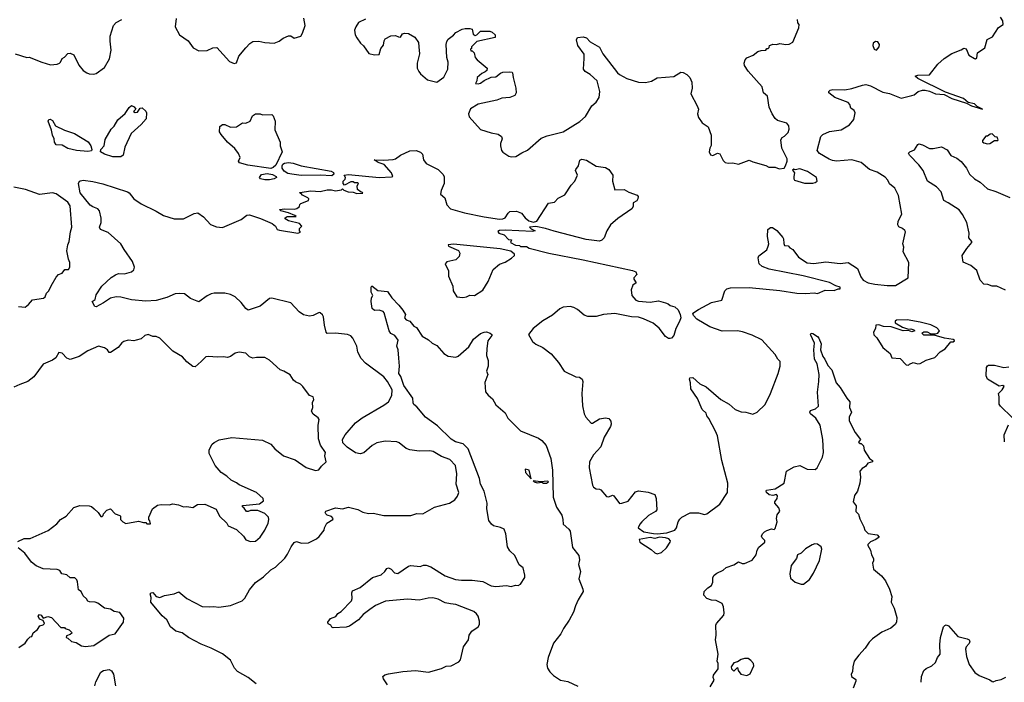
# Model space of a CAD drawing. Extents: x 1921360 to 2014538, y 768294 to 907744.
# Tile 160 of 256: x 1935996 to 1944349, y 843105 to 848725. Entities that reach past the tile are written whole.
import ezdxf

# ---------------------------------------------------------------- set-up
doc = ezdxf.new("R2010")
doc.units = 0

msp = doc.modelspace()

# ---------------------------------------------------------------- linework, layer by layer
at = {"layer": '0CON10XD'}
for points in [[(1938201.2, 846938.8), (1938356.1, 846913.9), (1938378.3, 846921.7), (1938370, 846935), (1938370, 846955), (1938390, 846975), (1938370, 846995), (1938275, 847018.8), (1938247.5, 847035), (1938247.5, 847045), (1938265, 847056.7), (1938340, 847055), (1938330, 847065), (1938275, 847087.5), (1938210, 847105), (1938200, 847115), (1938245, 847120), (1938325, 847117.5), (1938347, 847123), (1938368.3, 847141.7), (1938371.7, 847158.3), (1938380, 847165), (1938445, 847190), (1938450, 847205), (1938440, 847215), (1938395, 847237.5), (1938385, 847250), (1938375, 847250), (1938371.7, 847258.3), (1938465, 847273.3), (1938545, 847267.5), (1938605, 847282.5), (1938641.7, 847281.7), (1938675, 847272.5), (1938727, 847283), (1938735, 847290), (1938745, 847280), (1938783.6, 847263.6), (1938825, 847262.5), (1938855, 847250), (1938907, 847253), (1938905, 847260), (1938891.7, 847261.7), (1938862.5, 847285), (1938860, 847315), (1938870, 847335), (1938865, 847340), (1938835, 847340), (1938825, 847350), (1938805, 847350), (1938751.7, 847321.7), (1938740, 847335), (1938740, 847355), (1938758.3, 847371.7), (1938760, 847385), (1938747.5, 847405), (1938785, 847412), (1939045, 847387.5), (1939149.3, 847390.7), (1939160, 847395), (1939150, 847425), (1939086.7, 847496.7), (1939037.5, 847515), (1939003.3, 847536.7), (1939085, 847533.1), (1939165, 847539.1), (1939185, 847545.6), (1939225, 847575.7), (1939305, 847613.8), (1939360, 847615), (1939395, 847600), (1939412.5, 847585), (1939422.5, 847535), (1939443.8, 847505), (1939545.3, 847455.3), (1939585, 847413.8), (1939595.7, 847394.3), (1939597.1, 847335), (1939570, 847275), (1939566.7, 847245), (1939603, 847213), (1939618.7, 847155), (1939651.6, 847121.6), (1939768.1, 847088.1), (1939935, 847053.1), (1940066.6, 847033.4), (1940095, 847035.5), (1940115, 847044.2), (1940139.2, 847085), (1940155, 847096.9), (1940210.8, 847100.8), (1940253.3, 847085), (1940283.4, 847043.4), (1940315, 847020), (1940355, 847008.8), (1940382.5, 847015), (1940482.3, 847167.7), (1940533.6, 847176.4), (1940565, 847210), (1940619.5, 847240.5), (1940675, 847321.2), (1940706.2, 847355), (1940728, 847405), (1940712, 847445), (1940713.8, 847455), (1940736.2, 847485), (1940747.3, 847532.7), (1940765, 847542), (1940805, 847534.2), (1940885, 847483.8), (1940965, 847472.5), (1940993.3, 847455), (1941028, 847405), (1941024.2, 847355), (1941045, 847282.5), (1941125, 847285.7), (1941162.1, 847262.1), (1941235, 847236.2), (1941243.3, 847225), (1941241.2, 847205), (1941231.7, 847188.3), (1941199.3, 847170.7), (1941199.3, 847140.7), (1941189.3, 847120.7), (1941070.5, 847039.5), (1941008.6, 846985), (1940977.1, 846935), (1940953.1, 846875), (1940935.3, 846854.7), (1940915, 846847.2), (1940801.4, 846861.4), (1940530.5, 846930.5), (1940457.5, 846955), (1940375, 846970), (1940320, 846965), (1940335, 846950), (1940370, 846935), (1940345, 846927.5), (1940115, 846940), (1940065, 846937.5), (1940052.5, 846927.5), (1940060, 846915), (1940105, 846900), (1940141.7, 846861.7), (1940168.3, 846858.3), (1940160, 846835), (1940203, 846813), (1940235, 846810), (1940245, 846800), (1940295, 846800), (1940318.3, 846788.3), (1940485, 846744.3), (1940775, 846687.5), (1941195, 846597.8), (1941223.3, 846585), (1941232.5, 846565), (1941206.7, 846535), (1941206.7, 846525), (1941227, 846493), (1941197, 846473), (1941182.5, 846435), (1941190, 846385), (1941222.5, 846345), (1941245, 846336.7), (1941345, 846328.8), (1941415, 846341.2), (1941475, 846323.3), (1941496.1, 846316.1), (1941515, 846300), (1941555, 846290), (1941582.5, 846265), (1941600, 846225), (1941603.3, 846195), (1941593.8, 846165), (1941561.2, 846105), (1941543.8, 846045), (1941525, 846023.3), (1941515, 846020), (1941501.2, 846021.2), (1941475, 846037.5), (1941419.5, 846109.5), (1941370, 846150), (1941288.8, 846188.8), (1941245, 846200.8), (1941185, 846204.2), (1941045, 846232.5), (1940947.5, 846225), (1940885, 846208.6), (1940815, 846208), (1940785, 846220), (1940727.9, 846267.9), (1940696.2, 846285), (1940665, 846293.6), (1940605, 846287.7), (1940578, 846272), (1940515, 846217.7), (1940435, 846170), (1940351.2, 846105), (1940311.2, 846055), (1940347.5, 845995), (1940374.3, 845974.3), (1940435, 845944), (1940505, 845890), (1940566.8, 845816.8), (1940615, 845743.3), (1940715, 845696.7), (1940745, 845694), (1940766.8, 845676.8), (1940774, 845655), (1940764.4, 845555), (1940770.3, 845450.3), (1940785, 845382.5), (1940800, 845355), (1940845, 845304.3), (1940855, 845304.3), (1940915, 845338.8), (1940965, 845348.2), (1940992.6, 845342.6), (1941010.7, 845320.7), (1941014.4, 845295), (1941008.1, 845275), (1940954, 845185), (1940927, 845103), (1940864.2, 845035), (1940830, 844975), (1940826, 844925), (1940855, 844777.5), (1940865, 844760), (1940885, 844746.7), (1940915, 844743.3), (1940925, 844736.7), (1940975, 844680), (1940995, 844677.5), (1941025, 844692.5), (1941035, 844686.7), (1941085, 844622.5), (1941105, 844623.3), (1941158.8, 844641.2), (1941220.5, 844719.5), (1941245, 844730), (1941328.3, 844718.3), (1941385, 844697.5), (1941396, 844665), (1941401.2, 844568.8), (1941390, 844555), (1941330.9, 844519.1), (1941274, 844465), (1941256, 844445), (1941242.5, 844415), (1941292, 844382), (1941371.9, 844368.1), (1941405, 844365.2), (1941485, 844372.6), (1941554.2, 844395), (1941568, 844415), (1941581.2, 844465), (1941595, 844488.8), (1941614.3, 844505.7), (1941685, 844542.5), (1941755, 844542), (1941805, 844528.8), (1941825, 844534), (1941935, 844616.2), (1942000, 844715), (1942002.2, 844795), (1941952.5, 844985), (1941914.6, 845194.6), (1941900, 845235), (1941842.3, 845342.3), (1941824, 845365), (1941818.3, 845388.3), (1941785, 845417.5), (1941745, 845512.5), (1941688.8, 845595), (1941686.1, 845646.1), (1941677.5, 845675), (1941681.7, 845688.3), (1941705, 845690), (1941765.9, 845635.9), (1941820.5, 845610.5), (1941943.5, 845503.5), (1942015, 845463.8), (1942065, 845420), (1942115, 845398), (1942155, 845395.7), (1942215, 845380), (1942253.3, 845395), (1942319.7, 845460.3), (1942364.2, 845555), (1942430.8, 845725), (1942448, 845785), (1942446, 845825), (1942426.2, 845845), (1942406.2, 845885), (1942290.7, 846010.7), (1942208.8, 846048.8), (1942127, 846077), (1942085, 846086), (1941955, 846082.2), (1941850.5, 846120.5), (1941740, 846185), (1941713.3, 846215), (1941707.5, 846235), (1941755, 846267.5), (1941865, 846326.7), (1941953, 846347), (1941976.7, 846425), (1941995, 846441.2), (1942025, 846450.8), (1942185, 846454.7), (1942445, 846427.5), (1942590, 846405), (1942665, 846402), (1942735, 846407.5), (1942765, 846403.3), (1942828.3, 846431.7), (1942905, 846427.5), (1942938.3, 846441.7), (1942957, 846443), (1942957, 846457), (1942918.3, 846468.3), (1942865, 846496.2), (1942642.2, 846552.2), (1942355, 846609.6), (1942295, 846632.2), (1942268.8, 846655), (1942261.2, 846705), (1942265, 846722.5), (1942335, 846772.5), (1942346.7, 846805), (1942350, 846825), (1942338.8, 846885), (1942343.8, 846945), (1942365, 846962.5), (1942383, 846963), (1942417.7, 846937.7), (1942468.8, 846878.8), (1942476.2, 846865), (1942477, 846827), (1942485, 846810), (1942515, 846806.7), (1942530, 846790), (1942555, 846776.7), (1942602, 846712), (1942675, 846664), (1942732.3, 846657.7), (1942835, 846671.4), (1942955, 846655.7), (1943025, 846664.2), (1943103.3, 846615), (1943131.2, 846545), (1943151.2, 846515), (1943192.8, 846492.8), (1943251.1, 846481.1), (1943355, 846470.2), (1943425, 846471.2), (1943534, 846535), (1943540, 846665), (1943491.2, 846755), (1943497.5, 846795), (1943487.5, 846825), (1943510, 846925), (1943505, 846937.5), (1943484.1, 846954.1), (1943455, 846966.7), (1943446.1, 846986.1), (1943448, 847015), (1943480, 847075), (1943451.4, 847235), (1943420.6, 847295), (1943375, 847334), (1943361.4, 847365), (1943339.4, 847389.4), (1943270.6, 847430.6), (1943205.8, 847455), (1943135, 847514.5), (1943055, 847537.5), (1942925, 847525.5), (1942890.6, 847530.6), (1942863, 847543), (1942780.2, 847590.2), (1942762, 847615), (1942793.5, 847735), (1942809.4, 847750.6), (1942865, 847776.7), (1942965, 847790.8), (1943036.6, 847833.4), (1943071.2, 847878.8), (1943084, 847935), (1943075, 847953.8), (1943046.2, 847975), (1943039.4, 848005), (1943025, 848022.9), (1942910, 848065), (1942860, 848105), (1942860, 848115), (1942871.7, 848128.3), (1942895, 848133.8), (1942995, 848130), (1943055, 848140), (1943145, 848170), (1943175, 848174.2), (1943214.3, 848164.3), (1943319.1, 848109.1), (1943375, 848100), (1943475, 848060), (1943565, 848080.8), (1943585, 848088.8), (1943616.7, 848115), (1943653.6, 848126.4), (1943676.9, 848126.9), (1943715, 848117.7), (1943765, 848095.8), (1943839, 848089), (1943902.7, 848055), (1944027.9, 848017.9), (1944070, 847995), (1944162.5, 847965), (1944118.5, 847988.5), (1944095, 848010.3), (1944043, 848023), (1944003.1, 848055), (1943850.7, 848110.7), (1943616, 848225), (1943592, 848245), (1943614.5, 848255.5), (1943715, 848256), (1943783.6, 848346.4), (1943838, 848395), (1943905, 848438), (1943982, 848468), (1944005, 848482.5), (1944025, 848477.5), (1944047.5, 848425), (1944095, 848396.7), (1944105, 848393.8), (1944115, 848400), (1944120, 848445), (1944183, 848487), (1944203.6, 848556.4), (1944249.7, 848580.3), (1944300.7, 848659.3), (1944340, 848685), (1944336.7, 848715), (1944317, 848747)], [(1935956.1, 848436.1), (1936055, 848403.3), (1936075, 848406.7), (1936185, 848363.8), (1936257, 848343), (1936315, 848346.7), (1936332.5, 848355), (1936343.3, 848365), (1936355, 848396.7), (1936375, 848406.7), (1936405, 848437.5), (1936425, 848440), (1936455.8, 848425.8), (1936498.6, 848338.6), (1936533.3, 848295), (1936564.3, 848274.3), (1936585, 848266.7), (1936626.1, 848263.9), (1936645, 848268.8), (1936715, 848318.8), (1936756.8, 848393.2), (1936772.5, 848465), (1936762.4, 848542.4), (1936764.4, 848585), (1936792.5, 848675), (1936815, 848700), (1936862, 848725)], [(1937322, 848735), (1937316, 848665), (1937350.8, 848595), (1937424, 848545), (1937468, 848485), (1937515, 848460.8), (1937585, 848464), (1937635, 848487.1), (1937669.5, 848489.5), (1937775, 848370), (1937815, 848352.5), (1937835, 848360), (1937853.8, 848415), (1937913.8, 848486.2), (1937948, 848522), (1937975, 848538.6), (1938025, 848541.9), (1938075, 848530.5), (1938155, 848526.2), (1938198.3, 848541.7), (1938231.7, 848568.3), (1938275, 848586.7), (1938295, 848587.5), (1938325, 848567.5), (1938380, 848585), (1938395, 848610), (1938416.7, 848675), (1938407, 848737)], [(1938929.4, 848730.6), (1938870.3, 848699.7), (1938846.2, 848665), (1938836.2, 848635), (1938841.2, 848595), (1938855, 848570), (1938886.7, 848525), (1938912.3, 848502.3), (1938957, 848437), (1939005, 848427.5), (1939045, 848430), (1939060.5, 848479.5), (1939081.7, 848508.3), (1939086.7, 848545), (1939097.5, 848562.5), (1939145, 848586.7), (1939185, 848590), (1939208.3, 848578.3), (1939225, 848577.5), (1939243.8, 848606.2), (1939259.3, 848610.7), (1939295, 848608.8), (1939347.7, 848577.7), (1939380.3, 848530.3), (1939382.5, 848495), (1939388.1, 848435), (1939367.1, 848355), (1939368.6, 848315), (1939381.4, 848285), (1939395.6, 848265.6), (1939454.5, 848214.5), (1939535, 848194), (1939593.7, 848236.3), (1939628.2, 848305), (1939630, 848365), (1939620.4, 848405), (1939614.1, 848515), (1939619.1, 848540.9), (1939630.5, 848559.5), (1939675.9, 848594.1), (1939695, 848617.5), (1939750, 848645), (1939775, 848650), (1939815, 848650), (1939833, 848643), (1939843.2, 848603.2), (1939860.5, 848590.5), (1939875, 848596), (1939905, 848626.9), (1939985, 848626.7), (1940005, 848620), (1940030, 848595), (1940030, 848575), (1939875, 848538.8), (1939830, 848495), (1939828.3, 848481.7), (1939820, 848475), (1939821.7, 848461.7), (1939835, 848460), (1939850, 848445), (1939860, 848405), (1939877.5, 848385), (1939962.5, 848315), (1939957.5, 848295), (1939945, 848282.5), (1939915, 848267.5), (1939877.5, 848235), (1939873.3, 848206.7), (1939862.5, 848185), (1939885, 848180), (1939905, 848186.7), (1939935, 848208.8), (1939995, 848236.7), (1940035, 848241.2), (1940075, 848272.5), (1940095, 848280), (1940155, 848282.5), (1940175, 848280), (1940176.7, 848275), (1940181.2, 848235), (1940205.5, 848144.5), (1940207.5, 848105), (1940197.2, 848082.8), (1940152.5, 848065), (1940085, 848060), (1940045, 848043.1), (1939885, 848008.8), (1939820.2, 847969.8), (1939804.5, 847925), (1939810.2, 847900.2), (1939905, 847794.6), (1939995, 847763.9), (1940055, 847753.5), (1940082.5, 847735), (1940089.2, 847715), (1940074, 847675), (1940073.8, 847655), (1940083.3, 847615), (1940095, 847600), (1940145, 847566.2), (1940165, 847561.2), (1940205, 847563.8), (1940255, 847595.8), (1940305, 847618), (1940420.2, 847719.8), (1940471.1, 847738.9), (1940605.4, 847774.6), (1940748.5, 847861.5), (1940796.1, 847903.9), (1940848.8, 847995), (1940885.7, 848024.3), (1940910.8, 848065), (1940917.1, 848115), (1940895.5, 848205.5), (1940835, 848260), (1940793.3, 848285), (1940778, 848305), (1940785.9, 848395.9), (1940783.3, 848433.3), (1940730.8, 848505), (1940719.2, 848555), (1940727.5, 848572.5), (1940775, 848578.6), (1940805, 848570), (1940835, 848536.7), (1940915, 848491.2), (1940944.2, 848435), (1941068, 848275), (1941085, 848259.2), (1941147.1, 848227.1), (1941245, 848195.8), (1941305, 848192.9), (1941356.6, 848203.4), (1941405, 848232.5), (1941545, 848242), (1941605, 848278.8), (1941625, 848276.2), (1941655, 848261.2), (1941681.2, 848235), (1941696.7, 848195), (1941702, 848145), (1941688.8, 848095), (1941743.3, 847995), (1941753.3, 847965), (1941746, 847925), (1941755.7, 847895), (1941785, 847850), (1941836.1, 847816.1), (1941863.3, 847745), (1941863, 847657), (1941850, 847635), (1941844, 847605), (1941855, 847577.5), (1941876.1, 847573.9), (1941915, 847592.5), (1941935, 847587.5), (1941965, 847530), (1941980, 847515), (1942007, 847507), (1942045, 847510), (1942095, 847500), (1942185, 847533.8), (1942215, 847518.8), (1942325, 847487.5), (1942350, 847475), (1942405, 847473.3), (1942439.3, 847459.3), (1942480, 847465), (1942492.5, 847485), (1942507.5, 847525), (1942506.7, 847545), (1942460, 847635), (1942453.8, 847705), (1942463.6, 847726.4), (1942485, 847737.5), (1942515, 847767.5), (1942523.8, 847795), (1942521.2, 847825), (1942505, 847846.2), (1942425, 847870), (1942405, 847887.5), (1942380, 847925), (1942354.2, 847984.2), (1942338.8, 848075), (1942306.2, 848105), (1942293.3, 848155), (1942175, 848288.8), (1942145.8, 848335), (1942140.8, 848355), (1942150, 848385), (1942165, 848402), (1942217.5, 848425), (1942256.4, 848453.6), (1942285, 848464), (1942325, 848467.5), (1942335, 848480), (1942345, 848480), (1942355, 848490), (1942357.5, 848505), (1942365, 848510), (1942385, 848516.2), (1942415, 848513.3), (1942445, 848523.3), (1942495, 848513.8), (1942523.6, 848516.4), (1942555.9, 848534.1), (1942606.7, 848655), (1942607.5, 848685), (1942598.3, 848698.3), (1942593.3, 848725)], [(1943265, 848467.5), (1943286.2, 848495), (1943291.2, 848515), (1943276.1, 848536.1), (1943255, 848540), (1943236.7, 848525), (1943233.8, 848505), (1943243.3, 848475), (1943265, 848467.5)], [(1936855, 847561.5), (1936785, 847562.1), (1936716.7, 847585), (1936681.2, 847605), (1936683.3, 847625), (1936713.8, 847655), (1936720.6, 847709.4), (1936771.2, 847795), (1936797.3, 847822.7), (1936828.8, 847875), (1936890.8, 847929.2), (1936925, 847980), (1936945, 847997.5), (1936967.5, 847985), (1936980, 847965), (1936960, 847945), (1936975, 847937.5), (1936995, 847940), (1937017, 847973), (1937035, 847977.5), (1937065, 847950), (1937072.5, 847935), (1937068.8, 847885), (1937026.7, 847835), (1936941.3, 847758.7), (1936887.1, 847645), (1936873.1, 847575), (1936855, 847561.5)], [(1938125, 847462.2), (1937932, 847492), (1937860.5, 847510.5), (1937853.3, 847525), (1937866.7, 847555), (1937851.2, 847591.2), (1937822.3, 847632.3), (1937760, 847685), (1937705, 847750), (1937692, 847775), (1937695, 847820), (1937715, 847836.7), (1937735, 847836.7), (1937785, 847813.8), (1937833.9, 847816.1), (1937885, 847850), (1937915, 847847.5), (1937950, 847865), (1937971.7, 847908.3), (1937995, 847926.2), (1938035, 847926.7), (1938057, 847917), (1938135, 847920), (1938145, 847910), (1938163.3, 847865), (1938161.7, 847791.7), (1938205.7, 847685.7), (1938206.2, 847655), (1938223.3, 847605), (1938167.8, 847492.2), (1938147.4, 847472.6), (1938125, 847462.2)], [(1936575, 847606.7), (1936476.7, 847615), (1936405, 847631.5), (1936355, 847659.2), (1936305, 847664.3), (1936290.8, 847685), (1936288, 847715), (1936273.6, 847746.4), (1936267, 847787), (1936236.7, 847865), (1936242, 847878), (1936255, 847881.2), (1936275, 847868.8), (1936300, 847825), (1936377, 847787), (1936460.3, 847760.3), (1936578.1, 847688.1), (1936598.8, 847655), (1936608.8, 847625), (1936605, 847613.8), (1936575, 847606.7)], [(1944205, 847672), (1944225, 847674), (1944265, 847700), (1944295, 847700), (1944297.5, 847705), (1944288.3, 847728.3), (1944271.7, 847731.7), (1944246.4, 847756.4), (1944230, 847755), (1944205, 847737.5), (1944192.5, 847737.5), (1944165, 847700), (1944165, 847690), (1944175, 847680), (1944205, 847672)], [(1944359.5, 846429.5), (1944285, 846466), (1944245, 846465.8), (1944209.1, 846479.1), (1944175, 846481.4), (1944145, 846516.2), (1944115, 846598.8), (1944065, 846640), (1943999.5, 846669.5), (1943991.2, 846725), (1944030, 846785), (1944073.3, 846835), (1944073.3, 846845), (1944048.8, 846875), (1944050, 846915), (1944031.2, 847005), (1943995, 847073.3), (1943965, 847111.2), (1943872.8, 847172.8), (1943835, 847191.2), (1943812.5, 847265), (1943773, 847307), (1943698, 847355), (1943660, 847445), (1943624.4, 847494.4), (1943543.8, 847575), (1943537, 847593), (1943546.4, 847603.6), (1943587.7, 847622.3), (1943613.8, 847666.2), (1943625, 847672.5), (1943655, 847663.3), (1943715, 847631.2), (1943745, 847631.2), (1943815, 847647.5), (1943865, 847620), (1943894.2, 847574.2), (1943945, 847551.2), (1943981.7, 847521.7), (1944026.6, 847466.6), (1944054.2, 847415), (1944095, 847375.7), (1944145, 847345.5), (1944205, 847291.5), (1944277.8, 847267.8), (1944395, 847216)], [(1938645, 847400), (1938544.4, 847405.6), (1938385, 847403.8), (1938303.9, 847413.9), (1938271.2, 847421.2), (1938239.2, 847439.2), (1938221.2, 847465), (1938222, 847485), (1938229.2, 847500.8), (1938240.9, 847509.1), (1938275, 847513.1), (1938315, 847508.9), (1938385, 847486.5), (1938639.2, 847439.2), (1938657.6, 847427.6), (1938662, 847415), (1938645, 847400)], [(1938115, 847366.2), (1938075, 847367.9), (1938037.5, 847375), (1938030, 847385), (1938048.5, 847411.5), (1938095, 847421.1), (1938141.5, 847411.5), (1938172.5, 847395), (1938173.3, 847385), (1938155, 847374.3), (1938115, 847366.2)], [(1942723, 847337), (1942745, 847343.8), (1942762.5, 847355), (1942756.2, 847385), (1942678.3, 847438.3), (1942615, 847461.2), (1942575, 847452.5), (1942562.5, 847457.5), (1942551.7, 847448.3), (1942570, 847425), (1942562.5, 847395), (1942562.5, 847375), (1942570, 847365), (1942655, 847337.5), (1942723, 847337)], [(1938000.9, 843090.9), (1937935, 843145.8), (1937845, 843198.1), (1937819.4, 843225), (1937783.4, 843293.4), (1937717.2, 843347.2), (1937621.2, 843395), (1937535, 843428.9), (1937428, 843485), (1937375, 843524), (1937319.4, 843539.4), (1937276.2, 843576.2), (1937245, 843633.8), (1937205, 843668), (1937109.2, 843785), (1937111.2, 843825), (1937103.3, 843855), (1937110, 843865), (1937125.9, 843865.9), (1937155, 843833.8), (1937185, 843823.8), (1937225, 843841.2), (1937305, 843856.2), (1937345, 843873.3), (1937415, 843815.8), (1937545, 843748), (1937605, 843744.2), (1937641.7, 843748.3), (1937685, 843741.4), (1937785, 843755.6), (1937883.8, 843795), (1937905, 843820), (1937945, 843888.8), (1937995, 843952), (1938065, 844000), (1938125, 844058.8), (1938167.3, 844082.7), (1938245, 844158.8), (1938268.3, 844191.7), (1938298, 844255), (1938325, 844291.2), (1938345, 844298.8), (1938386.4, 844286.4), (1938445, 844288.8), (1938515, 844323.3), (1938537.7, 844342.3), (1938580, 844395), (1938582.5, 844415), (1938602.5, 844455), (1938652.5, 844485), (1938656.4, 844493.6), (1938640.7, 844510.7), (1938605, 844523.3), (1938592.5, 844535), (1938587.5, 844545), (1938594.1, 844555.9), (1938675, 844583.8), (1938735, 844577.5), (1938785, 844590), (1938865, 844571.2), (1938907.7, 844547.7), (1938955, 844538), (1938995, 844540), (1939085, 844520), (1939259.4, 844520.6), (1939315, 844521.2), (1939365, 844536.2), (1939416.7, 844535), (1939515, 844591.5), (1939642.5, 844625), (1939687.6, 844652.4), (1939710, 844685), (1939720, 844715), (1939698.8, 844785), (1939703, 844873), (1939694, 844945), (1939646.2, 844995), (1939575, 845019.4), (1939503, 845063), (1939475, 845069.2), (1939385, 845065.8), (1939305, 845076), (1939275, 845088), (1939216.4, 845136.4), (1939195, 845145.6), (1939095, 845151.1), (1939025, 845136.4), (1938985, 845114.3), (1938915, 845052.5), (1938885, 845042), (1938845, 845050.8), (1938775, 845098.5), (1938737, 845137), (1938735.5, 845164.5), (1938757.4, 845202.6), (1938845.8, 845305), (1938901.2, 845348.8), (1939084.2, 845455), (1939125.7, 845485), (1939153.4, 845536.6), (1939156.5, 845585), (1939116.8, 845655), (1939085, 845696.9), (1938930.7, 845810.7), (1938892.1, 845852.1), (1938864.2, 845905), (1938856.8, 845956.8), (1938821.2, 846025), (1938805, 846043.3), (1938776, 846056), (1938675, 846066), (1938605, 846063.3), (1938596.7, 846075), (1938580.8, 846135), (1938573.9, 846203.9), (1938565, 846222.5), (1938545, 846240), (1938535, 846242.5), (1938485, 846216.2), (1938455, 846211.2), (1938402.3, 846222.3), (1938365.8, 846245.8), (1938295, 846323.8), (1938135, 846364), (1938115, 846358.8), (1938035, 846296.2), (1937935, 846262.5), (1937915, 846274), (1937875.7, 846325), (1937824.2, 846375), (1937785, 846395.5), (1937735, 846404.4), (1937645, 846405.8), (1937619.5, 846400.5), (1937585, 846383.8), (1937515, 846333.3), (1937445, 846358.8), (1937395, 846398.8), (1937353.8, 846403.8), (1937315, 846399.2), (1937245, 846368.6), (1937155, 846343.8), (1937065, 846337.1), (1936945, 846349.4), (1936855, 846372.2), (1936815, 846373.3), (1936765, 846362.5), (1936707.9, 846322.1), (1936645, 846290), (1936633.6, 846293.6), (1936610, 846335), (1936637, 846353), (1936645, 846392.5), (1936692.5, 846465), (1936771.9, 846538.1), (1936808.1, 846561.9), (1936835, 846571.8), (1936885, 846570), (1936945, 846586.2), (1936965, 846602.5), (1936971.2, 846625), (1936952, 846675), (1936880.8, 846775), (1936854.4, 846824.4), (1936745, 846921.2), (1936680, 846945), (1936673.8, 846965), (1936686.2, 847005), (1936687.3, 847042.7), (1936672.5, 847105), (1936659.6, 847119.6), (1936615, 847136.9), (1936595, 847151.1), (1936508.4, 847255), (1936494.6, 847334.6), (1936503.1, 847355), (1936511, 847359), (1936535, 847362.5), (1936615, 847351.9), (1936701.9, 847331.9), (1936909.4, 847265), (1936924.4, 847255), (1936965, 847204.3), (1937025, 847161.9), (1937155, 847100), (1937215, 847064.4), (1937305, 847036.7), (1937384.2, 847035.8), (1937475, 847080), (1937506.1, 847086.1), (1937555, 847053.3), (1937615, 846988), (1937665, 846966.7), (1937715, 846961.2), (1937875, 847028.8), (1937923.3, 847066.7), (1937945, 847068.5), (1938039.3, 847039.2), (1938137.1, 846997.1), (1938166.7, 846975), (1938180, 846945), (1938201.2, 846938.8)], [(1935985, 846292.5), (1936043, 846287), (1936071.7, 846308.3), (1936105, 846350), (1936196.4, 846363.6), (1936212.5, 846375), (1936223.3, 846405), (1936244.1, 846425.9), (1936261.7, 846468.3), (1936305, 846540), (1936326.4, 846563.6), (1936357.5, 846575), (1936380, 846605), (1936410, 846605), (1936422.5, 846625), (1936422.5, 846665), (1936410, 846695), (1936396, 846765), (1936404.5, 846815.5), (1936416.4, 846843.6), (1936426.4, 846925), (1936438.1, 846965), (1936424, 847145), (1936405, 847178), (1936305, 847248), (1936275, 847255.8), (1936165, 847241.4), (1936045.4, 847285.4), (1935946, 847304)], [(1939755, 846367.5), (1939785, 846374), (1939815, 846388), (1939855, 846385.8), (1939925, 846430.6), (1939969.4, 846505), (1940013.3, 846605), (1940065, 846651.1), (1940115, 846669.4), (1940167.6, 846702.4), (1940193.8, 846725), (1940193.8, 846735), (1940162.1, 846762.1), (1940071.8, 846781.8), (1939675, 846820), (1939630, 846815), (1939633.3, 846805), (1939717.3, 846767.3), (1939729.6, 846745), (1939724.8, 846715.2), (1939695, 846687.8), (1939618.1, 846671.9), (1939606.2, 846655), (1939634, 846595), (1939635, 846550), (1939670, 846465), (1939672, 846425), (1939705, 846373.3), (1939755, 846367.5)], [(1939115, 843082.5), (1939081.2, 843135), (1939076.7, 843155), (1939092.5, 843167.5), (1939124.3, 843175.7), (1939245, 843197.5), (1939355, 843205.6), (1939465, 843191.4), (1939575, 843222.5), (1939615, 843241.1), (1939655.5, 843244.5), (1939721.2, 843278.8), (1939734.1, 843295.9), (1939760, 843405), (1939803.6, 843466.4), (1939810, 843505), (1939830.5, 843539.5), (1939885, 843576.2), (1939896.7, 843595), (1939897.1, 843625), (1939885, 843665.8), (1939872.5, 843685), (1939848, 843705), (1939695, 843765.6), (1939650.5, 843770.5), (1939605, 843778.1), (1939545, 843810), (1939501.3, 843821.3), (1939461.7, 843818.3), (1939385, 843800.5), (1939285, 843809.5), (1939097.9, 843792.1), (1939015, 843756.5), (1938966, 843724), (1938909.4, 843680.6), (1938870, 843635), (1938795, 843580), (1938765, 843571.4), (1938655, 843567.5), (1938643.6, 843573.6), (1938635, 843590), (1938611.7, 843601.7), (1938610, 843615), (1938633.9, 843646.1), (1938676.4, 843663.6), (1938695, 843687.5), (1938723, 843707), (1938810, 843795), (1938816, 843815), (1938812.5, 843865), (1938820.3, 843879.7), (1938885, 843908), (1938987.5, 843995), (1939063.6, 844016.4), (1939093.8, 844045), (1939110.5, 844069.5), (1939125, 844076.7), (1939147.5, 844065), (1939175, 844032.5), (1939203, 844027), (1939295, 844091.2), (1939315, 844096.2), (1939393, 844087), (1939421.7, 844098.3), (1939445, 844098), (1939485, 844084.3), (1939605, 844007.5), (1939692.3, 843977.7), (1939745, 843970), (1939835, 843972.5), (1939925, 843959.2), (1939995, 843924), (1940035, 843916.7), (1940125, 843927.5), (1940165, 843917.5), (1940200.7, 843929.3), (1940225, 843927.5), (1940245, 843937.5), (1940280, 843995), (1940282.5, 844015), (1940268, 844075), (1940232.1, 844102.1), (1940195, 844180), (1940155, 844219.2), (1940135, 844254), (1940119.7, 844365), (1940107.1, 844405), (1940075, 844418.5), (1940015, 844431.2), (1939997.7, 844447.7), (1939976.2, 844476.2), (1939960, 844575), (1939961.1, 844625), (1939935.4, 844725.4), (1939905.8, 844785), (1939895.6, 844835), (1939801.1, 845085), (1939759, 845129), (1939692, 845145), (1939655, 845166.5), (1939540.2, 845280.2), (1939438, 845355), (1939365, 845441.2), (1939340.9, 845460.9), (1939334.2, 845475), (1939330.8, 845515), (1939255, 845622.5), (1939228.1, 845698.1), (1939211.4, 845725), (1939218, 845785), (1939212, 845855), (1939207.5, 845925), (1939196, 845955), (1939205.8, 846005.8), (1939177.7, 846047.7), (1939145, 846064.2), (1939130, 846085), (1939088.3, 846238.3), (1939079.2, 846249.2), (1939045, 846262), (1939005, 846258.8), (1938986.7, 846275), (1938977.5, 846335), (1938980, 846365), (1938992.5, 846385), (1938978.8, 846415), (1938977.5, 846455), (1938983.3, 846466.7), (1939035, 846427.5), (1939115, 846420), (1939152.5, 846365), (1939212.5, 846305), (1939245, 846262.5), (1939267.5, 846225), (1939260, 846195), (1939275, 846180), (1939305, 846167.5), (1939340, 846125), (1939363, 846113), (1939410.7, 846040.7), (1939465, 846008.8), (1939495, 845980), (1939535, 845962.5), (1939593.6, 845893.6), (1939632, 845872), (1939695, 845862.5), (1939715, 845870), (1939805, 845950), (1939846.2, 846015), (1939905, 846062.5), (1939935, 846076), (1939956.4, 846076.4), (1939987, 846067), (1940000, 846055), (1940000, 846045), (1939968.3, 846001.7), (1939957.5, 845935), (1939957, 845877), (1939970, 845835), (1939968.8, 845785), (1939956.7, 845745), (1939968, 845715), (1939942.3, 845647.7), (1939948.3, 845568.3), (1939970.3, 845540.3), (1940008.1, 845508.1), (1940035, 845457.5), (1940115, 845390), (1940136, 845345), (1940245, 845237.5), (1940397, 845177), (1940425.7, 845155.7), (1940462.1, 845112.1), (1940502.3, 845002.3), (1940517.1, 844905), (1940521.1, 844675), (1940551.2, 844591.2), (1940593.7, 844523.7), (1940604.5, 844485), (1940607.1, 844445), (1940655, 844403.3), (1940665.9, 844385.9), (1940685, 844247.5), (1940740.5, 844180.5), (1940744, 844145), (1940736, 844105), (1940754.1, 844045.9), (1940738.3, 843981.7), (1940773.8, 843895), (1940776.2, 843875), (1940734.3, 843805), (1940710.8, 843755), (1940695, 843700), (1940657.4, 843632.6), (1940608, 843562), (1940585.8, 843515), (1940525, 843438), (1940480, 843315), (1940469.2, 843255), (1940474, 843225), (1940493.8, 843195), (1940525, 843163.8), (1940585, 843123.3), (1940645, 843111.2), (1940731.2, 843071.2)], [(1943535, 845796.2), (1943545, 845803.3), (1943575, 845818), (1943615, 845806.7), (1943635, 845810), (1943685, 845836.7), (1943759.7, 845860.3), (1943805, 845907.5), (1943845.9, 845934.1), (1943895, 845992.5), (1943915, 845993.3), (1943925, 846000), (1943927.5, 846005), (1943915, 846012.5), (1943840, 846025), (1943755, 846050), (1943665, 846050), (1943650, 846065), (1943665, 846077.5), (1943695, 846077.5), (1943725, 846060), (1943765, 846060), (1943785, 846067.5), (1943800, 846085), (1943775, 846112.5), (1943725, 846136), (1943635, 846160), (1943525, 846180), (1943433.6, 846176.4), (1943421.7, 846168.3), (1943422.5, 846155), (1943485, 846117.5), (1943535, 846100), (1943555, 846102.5), (1943580, 846095), (1943590, 846085), (1943565, 846077.5), (1943535, 846090), (1943490, 846085), (1943389.7, 846119.7), (1943325, 846123.1), (1943285, 846137.5), (1943260, 846135), (1943256.7, 846105), (1943239.2, 846075), (1943242.8, 846052.8), (1943268, 846028), (1943318.8, 845945), (1943365.7, 845905.7), (1943380, 845895), (1943395, 845856.7), (1943465, 845850), (1943515, 845798), (1943535, 845796.2)], [(1935979.3, 844300.7), (1936035, 844323.8), (1936085, 844325.7), (1936236.2, 844393.8), (1936310.8, 844449.2), (1936343, 844487), (1936389.4, 844515), (1936455, 844588.1), (1936505, 844604.5), (1936585, 844601.4), (1936605.7, 844595.7), (1936627, 844577), (1936662.5, 844545), (1936685, 844510), (1936695, 844510), (1936705, 844520), (1936707.5, 844535), (1936735, 844566.2), (1936765, 844576.2), (1936805, 844533.3), (1936845, 844520), (1936850, 844515), (1936850, 844485), (1936870, 844465), (1936895, 844452.5), (1937005, 844472.5), (1937045, 844460), (1937065, 844460), (1937075, 844450), (1937105, 844450), (1937100, 844475), (1937090, 844485), (1937090, 844505), (1937122.5, 844575), (1937165, 844608.8), (1937195, 844613.8), (1937265, 844610), (1937295, 844620), (1937341.7, 844611.7), (1937385, 844592.5), (1937415, 844596.7), (1937465, 844587.5), (1937505, 844613.8), (1937566.1, 844616.1), (1937663, 844573), (1937691.2, 844515), (1937752.5, 844455), (1937763.6, 844433.6), (1937835, 844402.5), (1937893.3, 844345), (1937914.1, 844314.1), (1937955, 844298), (1937995, 844303.3), (1938035, 844336.7), (1938075, 844396.7), (1938104, 844455), (1938110.8, 844485), (1938105.7, 844505), (1938075, 844537.1), (1938015, 844561.9), (1937955, 844562.9), (1937935, 844554.3), (1937920, 844555), (1937901.4, 844581.4), (1937882.5, 844595), (1937887.5, 844605), (1938030.6, 844619.4), (1938064, 844645), (1938061.2, 844665), (1938005, 844715.7), (1937858.6, 844778.6), (1937835, 844797.1), (1937789.3, 844819.3), (1937754.3, 844854.3), (1937704.5, 844884.5), (1937654.2, 844945), (1937602.9, 845045), (1937603.6, 845076.4), (1937629.2, 845125), (1937645, 845140), (1937688.6, 845161.4), (1937795, 845180), (1938055, 845160), (1938125, 845125.8), (1938160, 845085), (1938233.3, 845025), (1938332.2, 844992.2), (1938425, 844928), (1938505, 844901.2), (1938534.1, 844905.9), (1938555, 844937.5), (1938596.7, 844975), (1938583.8, 845025), (1938588.8, 845055), (1938548.6, 845115), (1938530.5, 845170.5), (1938528.6, 845285), (1938537.5, 845335), (1938529.3, 845349.3), (1938485, 845380), (1938472.5, 845405), (1938482.5, 845435), (1938480.7, 845479.3), (1938492.5, 845505), (1938486.4, 845526.4), (1938455, 845537.5), (1938398.8, 845615), (1938376.7, 845635), (1938335, 845653.8), (1938318.3, 845668.3), (1938291.7, 845711.7), (1938237.5, 845745), (1938205, 845754), (1938115.8, 845835.8), (1938075, 845860), (1938005, 845860), (1937975, 845853.3), (1937945.9, 845865.9), (1937915, 845896), (1937856.4, 845906.4), (1937825, 845896.7), (1937785, 845868.8), (1937759.5, 845860.5), (1937725, 845866), (1937675, 845861.4), (1937595, 845869.2), (1937575, 845865.8), (1937534.5, 845825.5), (1937485, 845780), (1937465, 845783.3), (1937414.1, 845824.1), (1937377.5, 845865), (1937295, 845913.3), (1937185, 846023.3), (1937155, 846036.7), (1937125, 846036.7), (1937085, 846054.3), (1937056.2, 846045), (1937025, 846018.8), (1936985, 846006), (1936965, 846001.2), (1936915, 846007.5), (1936880, 845995), (1936862.5, 845985), (1936832.5, 845945), (1936765, 845903.3), (1936755, 845903.3), (1936740, 845925), (1936715, 845942), (1936664.1, 845955.9), (1936575, 845916), (1936501.7, 845868.3), (1936425, 845844), (1936395, 845854), (1936355, 845895.7), (1936328.3, 845901.7), (1936301.7, 845858.3), (1936275, 845836.2), (1936195, 845803.8), (1936114.5, 845695.5), (1936065, 845656.2), (1935998, 845632), (1935945, 845608)], [(1941852.3, 843067.7), (1941886.4, 843123.6), (1941880, 843145), (1941882.5, 843165), (1941921.7, 843218.3), (1941920, 843265), (1941913.3, 843285), (1941920, 843345), (1941898.8, 843465), (1941903.8, 843505), (1941901.2, 843588.8), (1941906.2, 843605), (1941970, 843675), (1941971.2, 843695), (1941966.4, 843746.4), (1941953.9, 843773.9), (1941905, 843800), (1941865, 843801.2), (1941825, 843816.7), (1941800, 843845), (1941803.3, 843875), (1941835, 843907.5), (1941865, 843927.5), (1941876.2, 843955), (1941876.7, 843995), (1941887.5, 844015), (1941909.5, 844030.5), (1941963.6, 844056.4), (1941990.5, 844079.5), (1942055, 844101.2), (1942095, 844126.7), (1942125, 844113.8), (1942143.6, 844113.6), (1942209.5, 844140.5), (1942243.3, 844185), (1942251.2, 844225), (1942265, 844252.5), (1942317.5, 844295), (1942318.3, 844308.3), (1942295, 844330), (1942290, 844345), (1942297.5, 844365), (1942315, 844380), (1942335, 844393.8), (1942373, 844407), (1942395, 844402.5), (1942405, 844410), (1942423, 844467), (1942417.5, 844495), (1942422.5, 844525), (1942443.6, 844556.4), (1942436.2, 844585), (1942402.5, 844625), (1942402.5, 844635), (1942422.5, 844665), (1942425, 844687.5), (1942415, 844696.7), (1942385, 844688.8), (1942354.1, 844694.1), (1942332.5, 844715), (1942327.5, 844725), (1942332.5, 844735), (1942405, 844746.7), (1942482.5, 844795), (1942500, 844895), (1942565, 844933.3), (1942613, 844943), (1942675, 844913.3), (1942745, 844910), (1942760, 844925), (1942806.2, 845013.8), (1942815.5, 845055), (1942809.1, 845165), (1942785.7, 845285), (1942748.8, 845345), (1942705, 845383.3), (1942700, 845395), (1942705, 845410), (1942745.7, 845424.3), (1942772.3, 845447.7), (1942764.5, 845565), (1942775.5, 845655.5), (1942779.1, 845715), (1942760.5, 845805), (1942738.9, 845845), (1942732.1, 845925), (1942737.3, 845982.7), (1942703.3, 846055), (1942710, 846065), (1942725, 846063.8), (1942765, 846036.7), (1942775, 846023.3), (1942794.4, 845975), (1942790, 845925), (1942808.3, 845868.3), (1942827.5, 845845), (1942852.7, 845792.7), (1942885.9, 845755.9), (1942922.5, 845645), (1942956.1, 845606.1), (1943012, 845515), (1943038.1, 845485), (1943036.4, 845436.4), (1943051.4, 845395), (1943032.9, 845355), (1943032.7, 845322.7), (1943083.8, 845225), (1943130, 845165), (1943111.7, 845141.7), (1943125, 845130), (1943135, 845130), (1943155, 845110), (1943160, 845075), (1943203.8, 845003.8), (1943230, 844985), (1943230, 844975), (1943190, 844965), (1943172.5, 844935), (1943142.1, 844917.9), (1943123.1, 844896.9), (1943130, 844845), (1943123, 844793)], [(1944415, 845350), (1944315.8, 845445.8), (1944303.8, 845465), (1944306.2, 845525), (1944300, 845555), (1944330, 845585), (1944347.5, 845615), (1944335, 845622.5), (1944305, 845617.5), (1944205, 845676.7), (1944194.3, 845705), (1944198.8, 845775), (1944205, 845788.8), (1944216, 845794), (1944265, 845794), (1944345, 845776.2), (1944388.3, 845781.7)], [(1944349.1, 845145), (1944348.8, 845205), (1944385, 845287.5)], [(1940335, 844830), (1940317.5, 844905), (1940285, 844912.5), (1940288, 844885), (1940335, 844830)], [(1940465, 844794.3), (1940482.5, 844805), (1940475, 844810), (1940415, 844805.7), (1940352.5, 844815), (1940361.2, 844805), (1940385, 844796.2), (1940425, 844802.5), (1940440, 844795), (1940465, 844794.3)], [(1943123, 844793), (1943103.8, 844725), (1943079.2, 844690.8), (1943067.5, 844635), (1943091.7, 844601.7), (1943090, 844555), (1943111.2, 844531.2), (1943122.1, 844492.1), (1943158, 844425), (1943165, 844394.2), (1943195, 844368.1), (1943270, 844355), (1943286.4, 844336.4), (1943258.8, 844315), (1943212.7, 844297.3), (1943191.2, 844275), (1943191.2, 844265), (1943213.8, 844225), (1943221.2, 844185), (1943238.8, 844155), (1943240, 844135), (1943231.2, 844115), (1943238.8, 844065), (1943307, 844007), (1943342, 843965), (1943376.2, 843895), (1943393.9, 843833.9), (1943388.8, 843785), (1943413.3, 843735), (1943435.8, 843655), (1943434.2, 843615), (1943422.5, 843595), (1943385.5, 843564.5), (1943309.1, 843530.9), (1943231.4, 843475), (1943203.1, 843446.9), (1943169.2, 843395), (1943113.6, 843336.4), (1943076.3, 843283.7), (1943063.1, 843235), (1943060.8, 843195), (1943050, 843175), (1943052.5, 843155), (1943089.5, 843129.5), (1943090, 843115), (1943065.6, 843054.4)], [(1941405, 844193.8), (1941440, 844205), (1941483.4, 844246.6), (1941513.3, 844295), (1941515.6, 844305), (1941501.5, 844321.5), (1941475, 844331.8), (1941425, 844336.2), (1941385, 844323.5), (1941345, 844333.8), (1941251.2, 844315), (1941256.2, 844295), (1941351.7, 844231.7), (1941382.7, 844202.7), (1941405, 844193.8)], [(1935989.1, 843400.9), (1936043, 843437), (1936065, 843470), (1936085, 843490), (1936100, 843495), (1936110, 843525), (1936146.4, 843553.6), (1936167, 843583), (1936196.1, 843593.9), (1936207.5, 843605), (1936195, 843630), (1936165, 843640), (1936153.8, 843665), (1936165, 843680), (1936177.5, 843675), (1936195, 843650), (1936235, 843663.3), (1936266.1, 843656.1), (1936345, 843570), (1936375, 843570), (1936381.7, 843561.7), (1936415, 843550), (1936435, 843530), (1936437, 843523), (1936425, 843510), (1936391.7, 843498.3), (1936390, 843485), (1936405, 843480), (1936435, 843452.5), (1936475, 843443.3), (1936520, 843415), (1936555, 843408.8), (1936625, 843416), (1936755, 843503.8), (1936805, 843516.2), (1936876, 843615), (1936878, 843648), (1936845, 843696.2), (1936795.9, 843705.9), (1936765, 843726), (1936715, 843733.8), (1936657.5, 843775), (1936635, 843783.8), (1936587, 843787), (1936573.6, 843793.6), (1936563, 843813), (1936535, 843837.5), (1936517.5, 843875), (1936495, 843890), (1936487, 843957), (1936480, 843975), (1936465, 843990), (1936425, 843990), (1936395, 844016.7), (1936354.2, 844024.2), (1936335, 844052.5), (1936315, 844061.2), (1936195, 844067.1), (1936135, 844094.3), (1936095, 844124.2), (1936039.7, 844199.7), (1935982, 844245)], [(1942625, 843936.2), (1942645, 843938), (1942695, 843978.1), (1942728.8, 844031.2), (1942780.5, 844139.5), (1942802.1, 844235), (1942794.4, 844255), (1942765, 844277.5), (1942741.1, 844278.9), (1942718.8, 844271.2), (1942663.2, 844236.8), (1942625, 844201.2), (1942595, 844186.7), (1942586.7, 844155), (1942540, 844095), (1942528.8, 844025), (1942535, 843987.5), (1942575, 843953.8), (1942625, 843936.2)], [(1943644, 843105), (1943647.5, 843155), (1943666, 843205), (1943685, 843222), (1943734.3, 843245.7), (1943765, 843273.8), (1943783.1, 843315), (1943805.6, 843345), (1943803.1, 843425), (1943808.6, 843485), (1943834.2, 843575.8), (1943845, 843587.5), (1943855, 843592.5), (1943875, 843583.3), (1943953.8, 843493.8), (1944035, 843473.8), (1944050, 843465), (1944056.2, 843455), (1944050, 843435), (1944026, 843405), (1944018.6, 843385), (1944028.1, 843325), (1944051.4, 843255), (1944099.5, 843189.5), (1944135, 843163.1), (1944225.6, 843125.6), (1944245, 843111.2), (1944255, 843108.8), (1944278.8, 843121.2), (1944321.7, 843128.3), (1944360.5, 843149.5)], [(1942165, 843163.8), (1942193, 843177), (1942223.3, 843245), (1942220, 843265), (1942199.5, 843289.5), (1942175, 843307.5), (1942145, 843307.5), (1942115, 843297.5), (1942085, 843277.5), (1942055, 843270), (1942032.5, 843235), (1942035, 843220), (1942055, 843200), (1942085, 843230), (1942090, 843205), (1942113.6, 843173.6), (1942165, 843163.8)], [(1936631.9, 843075), (1936642.2, 843107.8), (1936685, 843191.4), (1936705.8, 843205.8), (1936755, 843214), (1936775, 843202.5), (1936792.2, 843175), (1936810, 843075)]]:
    msp.add_lwpolyline(points, dxfattribs=at)

doc.saveas('drawing.dxf')
